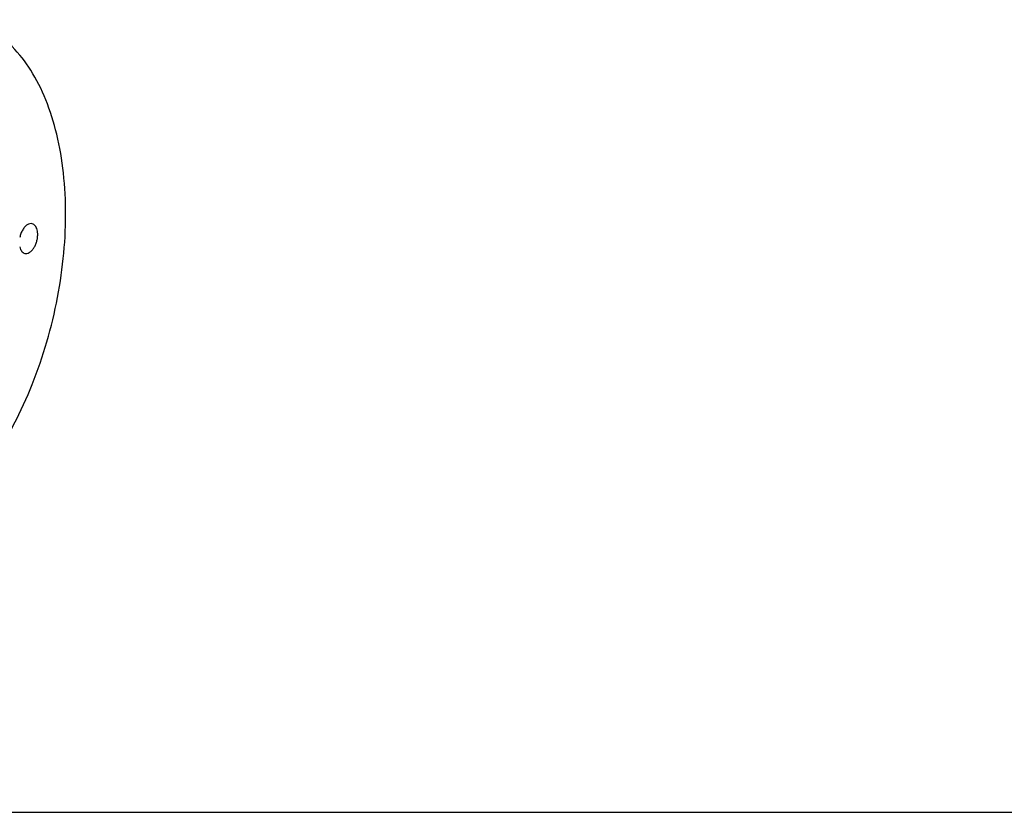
# Model space of a CAD drawing. Header units: inches. Extents: x -280 to 281, y -205 to 205.
# Tile 10 of 38: x -129 to -49, y -205 to -140. Entities that reach past the tile are written whole.
import ezdxf

# ---------------------------------------------------------------- set-up
doc = ezdxf.new("R2010")
doc.units = ezdxf.units.IN
doc.layers.add('1', color=7, linetype='Continuous')

# ---------------------------------------------------------------- blocks, each defined once
blk = doc.blocks.new('5222013340_00_G23_G27_BF_B14R_Motor_Bgr_63_EEXDe_1_1__3', base_point=(-541.08, -365.97))
at = {"color": 7, "linetype": 'Continuous'}
for points, knots in [([(-267.78, -357.2), (-266.41, -355.55), (-263.59, -352.14), (-260.09, -346.27), (-257.03, -339.82), (-254.58, -332.91), (-252.76, -325.73), (-251.64, -318.48), (-251.24, -311.35), (-251.58, -304.52), (-252.64, -298.19), (-254.41, -292.52), (-256.84, -287.64), (-259.89, -283.72), (-263.48, -280.76), (-266.27, -279.8), (-267.63, -279.32)], [0, 0, 0, 0, 6.42005, 13.264216, 20.431437, 27.800627, 35.239152, 42.610564, 49.782104, 56.632436, 63.060091, 68.993333, 74.402236, 79.313344, 83.824353, 88.108761, 88.108761, 88.108761, 88.108761]), ([(-256.83, -312.7), (-256.96, -312.69), (-257.25, -312.66), (-257.67, -312.87), (-258.07, -313.22), (-258.41, -313.71), (-258.7, -314.29), (-258.81, -314.72), (-258.87, -314.94)], [0, 0, 0, 0, 0.396609, 0.844886, 1.369823, 1.969334, 2.623643, 3.303119, 3.303119, 3.303119, 3.303119]), ([(-255.93, -314.57), (-255.93, -314.41), (-255.93, -314.12), (-256.01, -313.7), (-256.14, -313.33), (-256.32, -313.03), (-256.55, -312.81), (-256.74, -312.74), (-256.83, -312.7)], [0, 0, 0, 0, 0.461815, 0.889762, 1.277168, 1.622564, 1.931793, 2.219501, 2.219501, 2.219501, 2.219501]), ([(-258.05, -317.55), (-257.93, -317.56), (-257.69, -317.59), (-257.31, -317.44), (-256.95, -317.17), (-256.62, -316.78), (-256.34, -316.29), (-256.12, -315.75), (-255.97, -315.16), (-255.94, -314.77), (-255.93, -314.57)], [0, 0, 0, 0, 0.35191, 0.74132, 1.189426, 1.699254, 2.260789, 2.855893, 3.462041, 4.055373, 4.055373, 4.055373, 4.055373]), ([(-258.87, -316.51), (-258.84, -316.64), (-258.76, -316.89), (-258.58, -317.2), (-258.34, -317.44), (-258.15, -317.52), (-258.05, -317.55)], [0, 0, 0, 0, 0.406448, 0.76773, 1.089533, 1.387584, 1.387584, 1.387584, 1.387584])]:
    blk.add_open_spline(points, degree=3, knots=knots, dxfattribs=at)
blk = doc.blocks.new('5222013340_00_G23_G27_BF_B14R_Motor_Bgr_63_EEXDe_1__4', base_point=(-541.08, -365.97))
blk.add_blockref('5222013340_00_G23_G27_BF_B14R_Motor_Bgr_63_EEXDe_1_1__3', (-541.08, -365.97))
blk = doc.blocks.new('Allg_AnsichtA_von_', base_point=(-386.11, -246.7))
blk.add_blockref('5222013340_00_G23_G27_BF_B14R_Motor_Bgr_63_EEXDe_1__4', (-541.08, -365.97))
blk = doc.blocks.new('_Rahmen_A2', base_point=(0, 0))
at = {"layer": '1', "color": 7, "linetype": 'Continuous'}
blk.add_line((-280, -204.5), (280, -204.5), dxfattribs=at)
blk = doc.blocks.new('1__13', base_point=(99910, 101695.5))
at = {"layer": '1'}
blk.add_blockref('_Rahmen_A2', (0, 0), dxfattribs=at)
blk = doc.blocks.new('1__14', base_point=(99910, 101695.5))
at = {"layer": '1'}
blk.add_blockref('1__13', (99910, 101695.5), dxfattribs=at)

msp = doc.modelspace()

# ---------------------------------------------------------------- block references
at = {"xscale": 0.5, "yscale": 0.5, "zscale": 0.5}
msp.add_blockref('Allg_AnsichtA_von_', (-193.054, -123.35), dxfattribs=at)
at = {"layer": '1'}
msp.add_blockref('1__14', (99910, 101695.5), dxfattribs=at)

doc.saveas('drawing.dxf')
